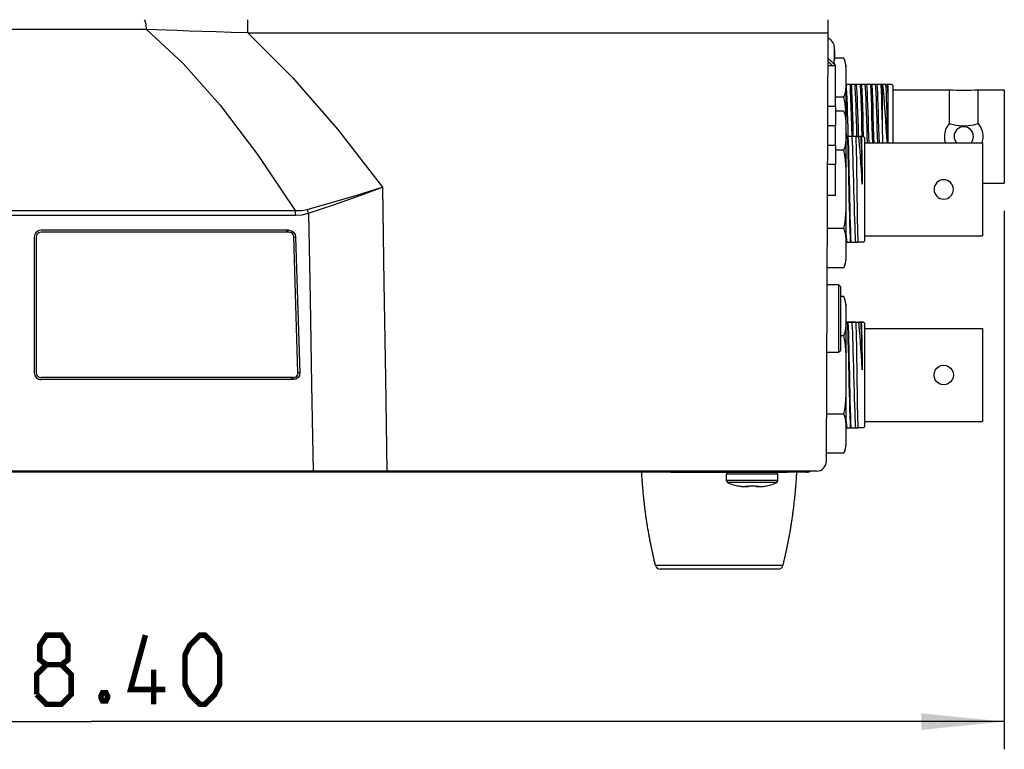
# Model space of a CAD drawing. Extents: x 0 to 420, y 0 to 297.
# Tile 31 of 42: x 214 to 249, y 124 to 151. Entities that reach past the tile are written whole.
import ezdxf

# ---------------------------------------------------------------- set-up
doc = ezdxf.new("R2010")
doc.units = 0
doc.header["$LTSCALE"] = 23.1
doc.layers.get('0').update_dxf_attribs({"linetype": 'CONTINUOUS'})
doc.layers.add('02___PRT_ALL_AXES', color=7, linetype='CONTINUOUS')
doc.dimstyles.get("Standard").update_dxf_attribs({"dimtxt": 2.5, "dimasz": 2.5, "dimexe": 1.25, "dimexo": 0.625, "dimtad": 1, "dimcen": 2.5, "dimazin": 3, "dimtfac": 1, "dimtmove": 0, "dimatfit": 3})

# ---------------------------------------------------------------- blocks, each defined once
blk = doc.blocks.new('_FILLED')
at = {"color": 0, "linetype": 'BYBLOCK'}
blk.add_solid([(0, 0), (-1, 0.1), (-1, -0.1)], dxfattribs=at)
blk = doc.blocks.new('*D5')
at = {"color": 2, "linetype": 'CONTINUOUS'}
for p, q in [((249.441, 143.872), (249.441, 124.435)), ((183.501, 133.479), (183.501, 124.435)), ((183.501, 125.435), (216.471, 125.435)), ((249.441, 125.435), (216.471, 125.435))]:
    blk.add_line(p, q, dxfattribs=at)
at = {"color": 2, "linetype": 'CONTINUOUS', "xscale": 3, "yscale": 3, "zscale": 3, "rotation": 180}
blk.add_blockref('_FILLED', (183.501, 125.435), dxfattribs=at)
at = {"color": 2, "linetype": 'CONTINUOUS', "xscale": 3, "yscale": 3, "zscale": 3}
blk.add_blockref('_FILLED', (249.441, 125.435), dxfattribs=at)

msp = doc.modelspace()

# ---------------------------------------------------------------- linework, layer by layer
at = {"color": 7, "linetype": 'CONTINUOUS'}
for p, q in [((243.071, 150.778), (243.07, 150.299)), ((222.127, 150.299), (243.07, 150.299)), ((243.07, 150.299), (243.016, 134.827)), ((243.309, 149.768), (243.301, 149.809)), ((243.301, 149.809), (243.308, 149.809)), ((243.316, 149.684), (243.315, 149.727)), ((243.316, 149.684), (243.316, 149.319)), ((243.301, 149.319), (243.316, 149.319)), ((243.65, 149.39), (243.316, 149.39)), ((243.066, 149.119), (243.351, 149.119)), ((243.351, 147.646), (243.351, 149.119)), ((243.732, 149.005), (243.731, 149.01)), ((243.736, 148.99), (243.736, 149.011)), ((243.736, 149.005), (243.736, 149.011)), ((243.736, 147.1), (243.736, 148.682)), ((243.739, 148.433), (243.736, 148.433)), ((243.872, 148.433), (243.739, 148.433)), ((243.931, 148.433), (243.872, 148.433)), ((244.04, 148.433), (243.931, 148.433)), ((244.11, 148.433), (244.04, 148.433)), ((244.243, 148.433), (244.11, 148.433)), ((244.302, 148.433), (244.243, 148.433)), ((244.411, 148.433), (244.302, 148.433)), ((244.481, 148.433), (244.411, 148.433)), ((244.614, 148.433), (244.481, 148.433)), ((244.673, 148.433), (244.614, 148.433)), ((244.782, 148.433), (244.673, 148.433)), ((244.852, 148.433), (244.782, 148.433)), ((244.985, 148.433), (244.852, 148.433)), ((245.031, 148.433), (244.985, 148.433)), ((245.059, 148.433), (245.031, 148.433)), ((245.153, 148.433), (245.059, 148.433)), ((245.223, 148.433), (245.153, 148.433)), ((245.23, 148.433), (245.223, 148.433)), ((245.381, 148.433), (245.23, 148.433)), ((245.416, 148.398), (245.378, 148.437)), ((245.416, 148.398), (245.416, 148.249)), ((245.416, 148.249), (247.453, 148.249)), ((245.416, 148.249), (245.416, 148.243)), ((245.416, 148.243), (245.416, 146.561)), ((248.503, 148.249), (249.441, 148.249)), ((249.441, 148.249), (249.441, 148.19)), ((243.65, 147.975), (243.351, 147.975)), ((249.441, 148.19), (249.441, 146.561)), ((243.351, 147.646), (243.06, 147.646)), ((243.351, 147.646), (243.351, 146.946)), ((243.65, 147.479), (243.351, 147.479)), ((243.351, 146.946), (243.058, 146.946)), ((243.351, 146.246), (243.351, 146.946)), ((243.732, 147.094), (243.731, 147.099)), ((243.736, 147.079), (243.736, 147.1)), ((243.736, 147.094), (243.736, 147.1)), ((243.736, 144.65), (243.736, 146.771)), ((243.736, 146.678), (243.74, 146.561)), ((243.786, 146.557), (243.736, 146.557)), ((243.74, 146.561), (243.74, 146.557)), ((243.786, 146.557), (243.796, 146.557)), ((243.934, 146.557), (243.796, 146.557)), ((243.81, 146.558), (243.81, 146.561)), ((243.931, 146.561), (243.931, 146.557)), ((244.083, 146.557), (243.934, 146.557)), ((243.991, 146.557), (243.99, 146.561)), ((244.083, 146.557), (244.188, 146.557)), ((244.111, 146.561), (244.111, 146.557)), ((244.181, 146.557), (244.181, 146.561)), ((244.251, 146.557), (244.188, 146.557)), ((244.277, 146.557), (244.251, 146.557)), ((244.277, 146.557), (244.363, 146.557)), ((244.302, 146.561), (244.302, 146.557)), ((244.361, 146.559), (244.361, 146.561)), ((244.398, 146.522), (244.362, 146.559)), ((244.398, 146.522), (244.398, 146.33)), ((244.482, 146.561), (244.489, 146.33)), ((244.559, 146.33), (244.552, 146.561)), ((244.673, 146.561), (244.679, 146.33)), ((244.739, 146.33), (244.732, 146.561)), ((244.853, 146.561), (244.86, 146.33)), ((244.93, 146.33), (244.923, 146.561)), ((245.039, 146.561), (245.043, 146.33)), ((245.416, 146.561), (245.416, 146.33)), ((249.441, 146.561), (249.441, 144.931)), ((243.056, 146.246), (243.351, 146.246)), ((243.351, 146.246), (243.351, 145.546)), ((244.398, 146.33), (244.398, 145.175)), ((243.65, 146.064), (243.351, 146.064)), ((243.351, 145.546), (243.053, 145.546)), ((243.351, 144.426), (243.351, 145.546)), ((244.398, 145.175), (244.398, 144.65)), ((248.654, 144.872), (249.441, 144.872)), ((249.441, 144.931), (249.441, 144.872)), ((243.351, 144.426), (243.049, 144.426)), ((243.736, 142.528), (243.736, 144.65)), ((244.398, 144.65), (244.398, 144.125)), ((244.398, 144.125), (244.398, 142.97)), ((214.424, 142.93), (214.424, 138.03)), ((214.496, 142.93), (214.496, 138.03)), ((223.448, 143.175), (214.669, 143.175)), ((223.618, 143.175), (223.448, 143.175)), ((223.618, 143.105), (223.448, 143.105)), ((223.598, 143.105), (223.523, 143.156)), ((223.618, 143.175), (223.707, 143.156)), ((223.62, 143.105), (223.618, 143.105)), ((223.62, 143.105), (223.62, 143.105)), ((223.857, 142.93), (223.791, 142.93)), ((223.837, 143.023), (223.857, 142.93)), ((223.857, 142.93), (224.006, 138.03)), ((243.65, 143.235), (243.045, 143.235)), ((244.398, 142.97), (244.398, 142.777)), ((243.736, 142.742), (243.753, 142.742)), ((243.753, 142.742), (243.891, 142.742)), ((243.891, 142.742), (243.9, 142.742)), ((243.9, 142.742), (244.07, 142.742)), ((244.07, 142.742), (244.152, 142.742)), ((244.363, 142.742), (244.152, 142.742)), ((244.398, 142.777), (244.361, 142.74)), ((243.736, 142.2), (243.736, 142.221)), ((243.65, 141.821), (243.04, 141.821)), ((243.456, 141.219), (243.526, 141.149)), ((243.526, 141.149), (243.526, 140.677)), ((243.65, 140.781), (243.526, 140.781)), ((243.526, 140.677), (243.526, 139.995)), ((243.732, 140.396), (243.731, 140.402)), ((243.736, 140.381), (243.736, 140.402)), ((243.736, 140.396), (243.736, 140.402)), ((243.736, 137.952), (243.736, 140.074)), ((243.526, 139.995), (243.526, 139.992)), ((243.526, 139.992), (243.526, 139.312)), ((243.736, 139.862), (243.741, 139.862)), ((243.786, 139.858), (243.796, 139.858)), ((244.398, 139.825), (244.362, 139.861)), ((244.398, 139.825), (244.398, 139.632)), ((243.65, 139.367), (243.526, 139.367)), ((244.398, 139.632), (244.398, 138.477)), ((243.526, 139.312), (243.526, 138.839)), ((243.456, 138.769), (243.526, 138.839)), ((244.398, 138.477), (244.398, 137.949)), ((224.006, 138.03), (223.94, 138.03)), ((224.006, 138.03), (223.992, 137.936)), ((243.736, 135.83), (243.736, 137.952)), ((244.398, 137.949), (244.398, 137.427)), ((223.613, 137.785), (214.669, 137.785)), ((223.78, 137.855), (223.599, 137.855)), ((223.599, 137.785), (223.687, 137.803)), ((223.783, 137.785), (223.613, 137.785)), ((223.687, 137.803), (223.761, 137.857)), ((223.87, 137.803), (223.783, 137.785)), ((244.398, 137.427), (244.398, 136.272)), ((243.65, 136.538), (243.022, 136.538)), ((244.398, 136.272), (244.398, 136.08)), ((243.736, 136.044), (243.753, 136.044)), ((243.891, 136.043), (243.9, 136.043)), ((244.398, 136.08), (244.361, 136.042)), ((243.736, 135.502), (243.736, 135.523)), ((243.65, 135.123), (243.017, 135.123)), ((219.096, 134.479), (212.376, 134.479)), ((214.091, 134.444), (213.601, 134.444)), ((216.191, 134.444), (214.091, 134.444)), ((219.096, 134.444), (216.191, 134.444)), ((221.056, 134.479), (219.096, 134.479)), ((221.056, 134.444), (219.096, 134.444)), ((223.996, 134.479), (221.056, 134.479)), ((223.996, 134.444), (221.056, 134.444)), ((224.298, 134.479), (223.996, 134.479)), ((224.298, 134.444), (223.996, 134.444)), ((224.358, 134.479), (224.298, 134.479)), ((224.358, 134.444), (224.298, 134.444)), ((224.358, 134.444), (224.358, 134.479)), ((224.493, 134.479), (224.358, 134.479)), ((224.493, 134.444), (224.358, 134.444)), ((227.148, 134.479), (224.493, 134.479)), ((226.822, 134.444), (224.493, 134.444)), ((226.822, 134.444), (226.822, 134.479)), ((227.148, 134.444), (226.822, 134.444)), ((242.666, 134.479), (227.148, 134.479)), ((237.226, 134.444), (227.148, 134.444)), ((237.226, 134.444), (237.226, 134.479)), ((237.401, 134.444), (237.226, 134.444)), ((237.401, 134.444), (237.401, 134.479)), ((237.401, 134.444), (237.751, 134.444)), ((237.751, 134.444), (237.751, 134.479)), ((237.751, 134.444), (241.251, 134.444)), ((241.251, 134.479), (241.251, 134.444)), ((241.251, 134.444), (241.601, 134.444)), ((241.601, 134.479), (241.601, 134.444)), ((241.776, 134.444), (241.601, 134.444)), ((241.776, 134.479), (241.776, 134.444)), ((242.301, 134.444), (241.776, 134.444)), ((239.799, 133.95), (239.799, 133.954)), ((239.84, 133.945), (239.881, 133.938)), ((239.893, 133.936), (239.922, 133.932)), ((239.939, 133.93), (239.964, 133.927)), ((239.986, 133.925), (240.006, 133.923)), ((240.032, 133.922), (240.049, 133.921)), ((240.081, 133.92), (240.092, 133.919)), ((240.135, 133.919), (240.092, 133.919)), ((240.201, 133.919), (240.135, 133.919)), ((240.201, 133.919), (240.201, 133.954)), ((240.481, 133.954), (240.481, 133.919)), ((240.548, 133.919), (240.481, 133.919)), ((240.548, 133.919), (240.591, 133.919)), ((240.602, 133.92), (240.634, 133.921)), ((240.651, 133.922), (240.677, 133.923)), ((240.697, 133.925), (240.719, 133.927)), ((240.743, 133.93), (240.761, 133.932)), ((240.79, 133.936), (240.802, 133.938)), ((240.843, 133.945), (240.884, 133.954)), ((240.884, 133.954), (240.884, 133.95)), ((237.027, 130.944), (237.021, 130.944)), ((237.042, 130.944), (237.027, 130.944)), ((237.046, 130.944), (237.027, 130.944)), ((239.151, 130.944), (237.046, 130.944)), ((241.282, 130.944), (239.151, 130.944))]:
    msp.add_line(p, q, dxfattribs=at)
for points in [[(218.478, 150.422), (218.46, 150.608), (218.431, 150.734), (218.396, 150.778)], [(222.127, 150.299), (222.127, 150.485), (222.127, 150.64), (222.127, 150.743), (222.127, 150.778)], [(218.479, 150.422), (216.479, 150.422), (214.46, 150.422), (212.401, 150.422), (210.357, 150.422), (208.342, 150.422), (206.355, 150.422), (206.199, 150.422)], [(218.479, 150.422), (219.799, 149.194), (221.13, 147.688), (222.475, 145.913), (223.836, 143.884)], [(222.127, 150.299), (221.533, 150.318), (220.984, 150.337), (220.477, 150.354), (220.009, 150.369), (219.576, 150.384), (219.179, 150.397), (218.813, 150.41), (218.479, 150.422)], [(222.127, 150.299), (223.744, 148.692), (225.364, 146.829), (226.988, 144.726)], [(243.315, 149.727), (243.315, 149.727), (243.309, 149.768), (243.309, 149.768)], [(243.316, 149.319), (243.316, 149.4), (243.316, 149.485), (243.316, 149.559), (243.316, 149.621), (243.316, 149.67), (243.316, 149.684)], [(243.307, 149.163), (243.307, 149.18), (243.305, 149.25), (243.301, 149.319)], [(243.731, 149.01), (243.722, 149.127), (243.696, 149.263), (243.65, 149.39)], [(243.736, 148.682), (243.736, 148.834), (243.733, 148.983), (243.732, 149.005)], [(243.736, 148.682), (243.736, 148.789), (243.736, 148.911), (243.736, 148.986), (243.736, 149.005)], [(243.65, 147.975), (243.696, 148.102), (243.722, 148.238), (243.733, 148.381), (243.736, 148.531), (243.736, 148.682)], [(243.736, 147.1), (243.736, 147.251), (243.736, 147.578), (243.736, 147.885), (243.736, 148.165), (243.736, 148.412), (243.736, 148.622), (243.736, 148.682)], [(243.81, 146.561), (243.801, 146.867), (243.792, 147.162), (243.783, 147.439), (243.775, 147.696), (243.766, 147.933), (243.757, 148.136), (243.748, 148.304), (243.739, 148.433)], [(243.872, 148.433), (243.882, 148.203), (243.892, 147.931), (243.901, 147.629), (243.91, 147.299), (243.92, 146.938), (243.931, 146.561)], [(243.99, 146.561), (243.98, 146.938), (243.97, 147.299), (243.961, 147.629), (243.952, 147.931), (243.942, 148.203), (243.931, 148.433)], [(244.04, 148.433), (244.049, 148.301), (244.059, 148.129), (244.068, 147.922), (244.076, 147.683), (244.084, 147.426), (244.093, 147.15), (244.102, 146.859), (244.111, 146.561)], [(244.181, 146.561), (244.172, 146.867), (244.163, 147.162), (244.154, 147.439), (244.146, 147.696), (244.137, 147.933), (244.128, 148.136), (244.119, 148.304), (244.11, 148.433)], [(244.243, 148.433), (244.253, 148.203), (244.263, 147.931), (244.272, 147.629), (244.281, 147.299), (244.291, 146.938), (244.302, 146.561)], [(244.361, 146.561), (244.351, 146.938), (244.341, 147.299), (244.332, 147.629), (244.323, 147.931), (244.313, 148.203), (244.302, 148.433)], [(244.411, 148.433), (244.42, 148.301), (244.43, 148.129), (244.439, 147.922), (244.447, 147.683), (244.455, 147.426), (244.464, 147.15), (244.473, 146.859), (244.482, 146.561)], [(244.552, 146.561), (244.543, 146.867), (244.534, 147.162), (244.525, 147.439), (244.517, 147.696), (244.508, 147.933), (244.499, 148.136), (244.49, 148.304), (244.481, 148.433)], [(244.614, 148.433), (244.624, 148.203), (244.634, 147.931), (244.643, 147.629), (244.652, 147.299), (244.662, 146.938), (244.673, 146.561)], [(244.732, 146.561), (244.722, 146.938), (244.712, 147.299), (244.703, 147.629), (244.694, 147.931), (244.684, 148.203), (244.673, 148.433)], [(244.782, 148.433), (244.791, 148.301), (244.801, 148.129), (244.81, 147.922), (244.818, 147.683), (244.826, 147.426), (244.835, 147.15), (244.844, 146.859), (244.853, 146.561)], [(244.923, 146.561), (244.914, 146.867), (244.905, 147.162), (244.896, 147.439), (244.888, 147.696), (244.879, 147.933), (244.87, 148.136), (244.861, 148.304), (244.852, 148.433)], [(244.985, 148.433), (244.995, 148.213), (245.004, 147.953), (245.013, 147.665), (245.022, 147.346), (245.031, 146.998)], [(245.031, 148.433), (245.031, 148.217), (245.031, 147.959), (245.031, 147.664), (245.031, 147.341), (245.031, 146.998)], [(245.202, 146.561), (245.181, 146.864), (245.16, 147.166), (245.139, 147.459), (245.12, 147.739), (245.1, 147.998), (245.08, 148.231), (245.059, 148.433)], [(245.153, 148.433), (245.162, 148.301), (245.172, 148.129), (245.181, 147.922), (245.189, 147.683), (245.197, 147.426), (245.206, 147.15), (245.215, 146.859), (245.224, 146.561)], [(245.24, 148.159), (245.235, 148.265), (245.229, 148.357), (245.223, 148.433)], [(245.23, 148.433), (245.233, 148.355), (245.237, 148.263), (245.24, 148.159)], [(247.453, 148.249), (247.453, 148.243), (247.453, 148.193), (247.453, 148.095), (247.453, 147.951), (247.453, 147.766), (247.453, 147.545), (247.453, 147.295), (247.453, 147.024)], [(248.503, 147.024), (248.503, 147.295), (248.503, 147.545), (248.503, 147.766), (248.503, 147.951), (248.503, 148.095), (248.503, 148.193), (248.503, 148.243), (248.503, 148.249)], [(243.734, 147.138), (243.731, 147.27), (243.722, 147.447), (243.708, 147.626), (243.684, 147.807), (243.65, 147.975)], [(245.24, 148.159), (245.24, 147.954), (245.24, 147.716), (245.24, 147.452), (245.24, 147.166), (245.24, 146.867), (245.24, 146.561)], [(243.731, 147.099), (243.722, 147.216), (243.696, 147.352), (243.65, 147.479)], [(243.736, 146.771), (243.736, 146.923), (243.733, 147.072), (243.732, 147.094)], [(243.736, 146.771), (243.736, 146.878), (243.736, 147), (243.736, 147.075), (243.736, 147.094)], [(245.031, 146.998), (245.034, 146.853), (245.037, 146.707), (245.039, 146.561)], [(247.978, 146.936), (247.815, 146.946), (247.639, 146.975), (247.453, 147.024)], [(248.503, 147.024), (248.318, 146.975), (248.142, 146.946), (247.978, 146.936)], [(243.65, 146.064), (243.696, 146.191), (243.722, 146.327), (243.733, 146.47), (243.736, 146.62), (243.736, 146.771)], [(243.736, 144.65), (243.736, 144.998), (243.736, 145.34), (243.736, 145.667), (243.736, 145.974), (243.736, 146.254), (243.736, 146.501), (243.736, 146.711), (243.736, 146.771)], [(243.891, 142.742), (243.883, 142.93), (243.876, 143.156), (243.868, 143.414), (243.861, 143.699), (243.853, 144.004), (243.846, 144.323), (243.839, 144.65), (243.831, 144.976), (243.824, 145.296), (243.816, 145.601), (243.809, 145.886), (243.801, 146.144), (243.794, 146.369), (243.786, 146.557)], [(243.796, 146.557), (243.803, 146.369), (243.811, 146.143), (243.818, 145.886), (243.826, 145.601), (243.833, 145.295), (243.841, 144.976), (243.848, 144.65), (243.855, 144.323), (243.863, 144.004), (243.87, 143.699), (243.878, 143.414), (243.885, 143.156), (243.893, 142.93), (243.9, 142.742)], [(243.934, 146.557), (243.941, 146.471), (243.949, 146.345), (243.957, 146.18), (243.964, 145.981), (243.972, 145.753), (243.979, 145.499), (243.987, 145.227), (243.994, 144.942), (244.002, 144.65), (244.01, 144.358), (244.017, 144.072), (244.025, 143.8), (244.032, 143.547), (244.04, 143.318), (244.047, 143.119), (244.055, 142.955), (244.063, 142.828), (244.07, 142.742)], [(244.083, 146.557), (244.087, 146.394), (244.091, 146.201), (244.095, 145.983), (244.1, 145.744), (244.104, 145.486), (244.108, 145.214), (244.112, 144.934), (244.116, 144.65)], [(244.315, 144.839), (244.299, 145.098), (244.283, 145.356), (244.267, 145.604), (244.251, 145.838), (244.235, 146.054), (244.219, 146.249), (244.203, 146.418), (244.188, 146.557)], [(244.251, 146.557), (244.258, 146.479), (244.265, 146.365), (244.272, 146.219), (244.28, 146.042), (244.287, 145.838), (244.294, 145.611), (244.301, 145.366), (244.308, 145.107), (244.315, 144.839)], [(244.277, 146.557), (244.281, 146.462), (244.285, 146.337), (244.289, 146.182), (244.294, 146.001), (244.298, 145.798), (244.302, 145.577), (244.306, 145.34), (244.31, 145.092), (244.315, 144.839)], [(245.219, 146.33), (245.215, 146.38), (245.202, 146.561)], [(245.224, 146.561), (245.229, 146.383), (245.231, 146.33)], [(245.24, 146.561), (245.24, 146.383), (245.24, 146.33)], [(243.736, 144.65), (243.736, 144.827), (243.736, 145.005), (243.735, 145.182), (243.731, 145.359), (243.722, 145.536), (243.708, 145.715), (243.684, 145.896), (243.65, 146.064)], [(224.269, 143.93), (225.153, 144.181), (226.064, 144.448), (226.987, 144.726)], [(224.319, 143.787), (225.185, 144.085), (226.08, 144.4), (226.988, 144.726)], [(226.988, 144.726), (227.042, 141.273), (227.096, 137.833), (227.148, 134.479)], [(243.65, 143.235), (243.684, 143.404), (243.708, 143.584), (243.722, 143.763), (243.731, 143.94), (243.735, 144.117), (243.736, 144.295), (243.736, 144.472), (243.736, 144.65)], [(243.736, 142.528), (243.736, 142.589), (243.736, 142.798), (243.736, 143.045), (243.736, 143.325), (243.736, 143.632), (243.736, 143.959), (243.736, 144.301), (243.736, 144.65)], [(244.116, 144.65), (244.121, 144.35), (244.125, 144.057), (244.13, 143.777), (244.134, 143.515), (244.139, 143.276), (244.143, 143.065), (244.148, 142.886), (244.152, 142.742)], [(184.31, 143.721), (184.433, 143.721), (185.065, 143.721), (186.217, 143.721), (187.875, 143.721), (190.001, 143.721), (192.566, 143.721), (195.511, 143.721), (198.8, 143.721), (202.281, 143.721), (205.539, 143.721), (208.532, 143.721), (211.238, 143.721), (213.657, 143.721), (215.842, 143.721), (217.849, 143.721), (219.675, 143.721), (221.299, 143.721), (222.698, 143.721), (223.848, 143.721)], [(184.344, 143.884), (184.468, 143.884), (185.098, 143.884), (186.249, 143.884), (187.905, 143.884), (190.029, 143.884), (192.59, 143.884), (195.533, 143.884), (198.818, 143.884), (202.294, 143.884), (205.549, 143.884), (208.539, 143.884), (211.241, 143.884), (213.657, 143.884), (215.84, 143.884), (217.845, 143.884), (219.669, 143.884), (221.291, 143.884), (222.688, 143.884), (223.836, 143.884)], [(223.836, 143.884), (224.064, 143.891), (224.269, 143.93)], [(223.836, 143.884), (223.842, 143.831), (223.846, 143.776), (223.848, 143.721)], [(223.848, 143.721), (224.095, 143.738), (224.319, 143.787)], [(224.269, 143.93), (224.287, 143.883), (224.303, 143.835), (224.319, 143.787)], [(224.319, 143.787), (224.377, 140.694), (224.435, 137.591), (224.493, 134.479)], [(223.448, 143.105), (220.698, 143.105), (217.701, 143.105), (214.671, 143.105)], [(223.703, 143.082), (223.663, 143.099), (223.62, 143.105)], [(223.791, 142.93), (223.784, 142.974), (223.767, 143.017), (223.739, 143.053), (223.703, 143.082)], [(223.707, 143.156), (223.784, 143.103), (223.837, 143.023)], [(223.94, 138.03), (223.89, 139.667), (223.841, 141.3), (223.791, 142.93)], [(243.736, 142.528), (243.736, 142.616), (243.736, 142.705), (243.735, 142.794), (243.731, 142.883), (243.722, 142.971), (243.708, 143.06), (243.685, 143.148), (243.65, 143.235)], [(243.736, 142.979), (243.738, 142.955), (243.745, 142.828), (243.753, 142.742)], [(243.65, 141.821), (243.694, 141.939), (243.719, 142.055), (243.73, 142.166), (243.732, 142.2)], [(243.732, 142.2), (243.735, 142.266), (243.736, 142.358), (243.736, 142.444), (243.736, 142.528)], [(243.736, 142.2), (243.736, 142.225), (243.736, 142.299), (243.736, 142.421), (243.736, 142.528)], [(243.456, 141.219), (243.456, 141.214), (243.456, 141.172), (243.456, 141.09), (243.456, 140.971), (243.456, 140.818), (243.456, 140.637), (243.456, 140.435), (243.456, 140.217), (243.456, 139.992)], [(243.731, 140.402), (243.722, 140.519), (243.696, 140.655), (243.65, 140.781)], [(243.65, 139.367), (243.696, 139.493), (243.722, 139.629), (243.733, 139.773), (243.736, 139.922), (243.736, 140.074)], [(243.736, 140.074), (243.736, 140.226), (243.733, 140.375), (243.732, 140.396)], [(243.736, 140.074), (243.736, 140.181), (243.736, 140.303), (243.736, 140.377), (243.736, 140.396)], [(243.736, 137.952), (243.736, 138.301), (243.736, 138.642), (243.736, 138.97), (243.736, 139.277), (243.736, 139.557), (243.736, 139.804), (243.736, 140.013), (243.736, 140.074)], [(243.456, 139.992), (243.456, 139.767), (243.456, 139.55), (243.456, 139.348), (243.456, 139.167), (243.456, 139.015), (243.456, 138.897), (243.456, 138.815), (243.456, 138.774), (243.456, 138.769)], [(243.786, 139.858), (243.76, 139.858), (243.736, 139.858)], [(243.741, 139.862), (243.768, 139.861), (243.794, 139.861), (243.818, 139.861), (243.84, 139.861), (243.861, 139.861), (243.88, 139.861), (243.897, 139.861), (243.911, 139.86)], [(243.891, 136.043), (243.883, 136.231), (243.876, 136.456), (243.868, 136.713), (243.861, 136.998), (243.853, 137.303), (243.846, 137.622), (243.839, 137.949), (243.831, 138.275), (243.824, 138.594), (243.816, 138.9), (243.809, 139.185), (243.801, 139.443), (243.794, 139.669), (243.786, 139.858)], [(243.934, 139.859), (243.924, 139.859), (243.912, 139.859), (243.898, 139.858), (243.883, 139.858), (243.865, 139.858), (243.845, 139.858), (243.822, 139.858), (243.796, 139.858)], [(243.796, 139.858), (243.803, 139.669), (243.811, 139.443), (243.818, 139.185), (243.826, 138.9), (243.833, 138.594), (243.841, 138.275), (243.848, 137.948), (243.855, 137.622), (243.863, 137.303), (243.87, 136.998), (243.878, 136.713), (243.885, 136.456), (243.893, 136.23), (243.9, 136.043)], [(243.911, 139.86), (243.922, 139.861), (243.934, 139.861), (243.949, 139.861), (243.965, 139.861), (243.984, 139.861), (244.004, 139.861), (244.026, 139.861), (244.049, 139.862)], [(243.934, 139.859), (243.941, 139.773), (243.949, 139.646), (243.957, 139.481), (243.964, 139.281), (243.972, 139.052), (243.979, 138.799), (243.987, 138.526), (243.994, 138.241), (244.002, 137.949), (244.01, 137.657), (244.017, 137.372), (244.025, 137.1), (244.032, 136.846), (244.04, 136.618), (244.047, 136.42), (244.055, 136.255), (244.063, 136.129), (244.07, 136.044)], [(244.083, 139.858), (244.053, 139.858), (244.028, 139.858), (244.005, 139.858), (243.984, 139.858), (243.965, 139.859), (243.949, 139.859), (243.934, 139.859)], [(244.077, 139.862), (244.063, 139.862), (244.049, 139.862)], [(244.077, 139.862), (244.106, 139.861), (244.133, 139.861), (244.156, 139.861), (244.178, 139.861), (244.197, 139.861), (244.214, 139.861), (244.229, 139.86)], [(244.083, 139.858), (244.139, 139.858), (244.188, 139.858)], [(244.083, 139.858), (244.087, 139.694), (244.091, 139.5), (244.095, 139.282), (244.1, 139.043), (244.104, 138.785), (244.108, 138.513), (244.112, 138.233), (244.116, 137.948)], [(244.251, 139.859), (244.242, 139.859), (244.231, 139.859), (244.218, 139.859), (244.204, 139.858), (244.188, 139.858)], [(244.315, 138.138), (244.299, 138.398), (244.283, 138.655), (244.267, 138.904), (244.251, 139.137), (244.235, 139.354), (244.219, 139.549), (244.203, 139.719), (244.188, 139.858)], [(244.229, 139.86), (244.237, 139.861), (244.246, 139.861), (244.257, 139.861)], [(244.251, 139.859), (244.258, 139.78), (244.265, 139.666), (244.272, 139.519), (244.28, 139.342), (244.287, 139.138), (244.294, 138.911), (244.301, 138.665), (244.308, 138.406), (244.315, 138.138)], [(244.277, 139.859), (244.263, 139.859), (244.251, 139.859)], [(244.363, 139.86), (244.363, 139.86), (244.349, 139.86), (244.314, 139.86), (244.257, 139.861)], [(244.277, 139.859), (244.327, 139.859), (244.355, 139.859), (244.363, 139.86)], [(244.277, 139.859), (244.281, 139.763), (244.285, 139.637), (244.289, 139.482), (244.294, 139.301), (244.298, 139.098), (244.302, 138.877), (244.306, 138.639), (244.31, 138.391), (244.315, 138.138)], [(243.736, 137.952), (243.736, 138.129), (243.736, 138.307), (243.735, 138.485), (243.731, 138.662), (243.722, 138.838), (243.708, 139.017), (243.684, 139.198), (243.65, 139.367)], [(223.862, 137.878), (223.896, 137.906), (223.921, 137.943), (223.936, 137.985), (223.94, 138.03)], [(223.992, 137.936), (223.944, 137.857), (223.87, 137.803)], [(243.65, 136.538), (243.684, 136.706), (243.708, 136.887), (243.722, 137.066), (243.731, 137.242), (243.735, 137.419), (243.736, 137.597), (243.736, 137.775), (243.736, 137.952)], [(243.736, 135.83), (243.736, 135.891), (243.736, 136.101), (243.736, 136.348), (243.736, 136.628), (243.736, 136.934), (243.736, 137.262), (243.736, 137.603), (243.736, 137.952)], [(244.116, 137.948), (244.121, 137.649), (244.125, 137.356), (244.13, 137.076), (244.134, 136.814), (244.139, 136.576), (244.143, 136.365), (244.148, 136.187), (244.152, 136.043)], [(223.599, 137.855), (220.806, 137.855), (217.755, 137.855), (214.671, 137.855)], [(223.78, 137.855), (223.822, 137.86), (223.862, 137.878)], [(243.736, 135.83), (243.736, 135.919), (243.736, 136.008), (243.735, 136.096), (243.731, 136.185), (243.722, 136.274), (243.708, 136.362), (243.685, 136.451), (243.65, 136.538)], [(243.736, 136.28), (243.738, 136.255), (243.745, 136.129), (243.753, 136.044)], [(243.732, 135.502), (243.735, 135.568), (243.736, 135.66), (243.736, 135.747), (243.736, 135.83)], [(243.736, 135.502), (243.736, 135.527), (243.736, 135.601), (243.736, 135.724), (243.736, 135.83)], [(243.753, 136.044), (243.775, 136.044), (243.807, 136.043), (243.847, 136.043), (243.891, 136.043)], [(243.9, 136.043), (243.927, 136.043), (243.952, 136.043), (243.976, 136.043), (243.999, 136.043), (244.02, 136.043), (244.038, 136.044), (244.055, 136.044), (244.07, 136.044)], [(244.07, 136.044), (244.082, 136.044), (244.096, 136.044), (244.112, 136.043), (244.131, 136.043), (244.152, 136.043)], [(244.363, 136.045), (244.359, 136.044), (244.337, 136.044), (244.296, 136.044), (244.235, 136.043), (244.152, 136.043)], [(243.65, 135.123), (243.694, 135.241), (243.719, 135.358), (243.73, 135.468), (243.732, 135.502)], [(236.851, 131.076), (236.842, 131.112), (236.833, 131.149), (236.824, 131.185), (236.815, 131.222), (236.806, 131.258), (236.798, 131.295), (236.789, 131.331), (236.78, 131.368), (236.772, 131.405), (236.763, 131.442), (236.755, 131.479), (236.747, 131.516), (236.739, 131.553), (236.731, 131.59), (236.723, 131.628), (236.715, 131.665), (236.707, 131.702), (236.699, 131.74), (236.691, 131.777), (236.684, 131.815), (236.676, 131.853), (236.668, 131.89), (236.661, 131.928), (236.654, 131.966), (236.646, 132.004), (236.639, 132.042), (236.632, 132.08), (236.625, 132.118), (236.618, 132.156), (236.611, 132.194), (236.605, 132.232), (236.598, 132.271), (236.591, 132.309), (236.585, 132.347), (236.578, 132.386), (236.572, 132.424), (236.565, 132.463), (236.559, 132.502), (236.553, 132.54), (236.547, 132.579), (236.541, 132.618), (236.535, 132.657), (236.529, 132.695), (236.523, 132.734), (236.518, 132.773), (236.512, 132.812), (236.506, 132.851), (236.501, 132.89), (236.496, 132.93), (236.49, 132.969), (236.485, 133.008), (236.48, 133.047), (236.475, 133.087), (236.47, 133.126), (236.465, 133.165), (236.46, 133.205), (236.456, 133.244), (236.451, 133.284), (236.446, 133.323), (236.442, 133.363), (236.437, 133.403), (236.433, 133.442), (236.429, 133.482), (236.425, 133.522), (236.421, 133.561), (236.417, 133.601), (236.413, 133.641), (236.409, 133.681), (236.405, 133.721), (236.401, 133.761), (236.398, 133.801), (236.394, 133.841), (236.391, 133.881), (236.388, 133.921), (236.384, 133.961), (236.381, 134.001), (236.378, 134.041), (236.375, 134.081), (236.372, 134.121), (236.369, 134.162), (236.366, 134.202), (236.364, 134.242), (236.361, 134.282), (236.358, 134.323), (236.356, 134.363), (236.354, 134.403), (236.351, 134.444)], [(241.269, 134.374), (241.265, 134.374), (241.255, 134.374), (241.24, 134.374), (241.219, 134.374), (241.193, 134.374), (241.162, 134.374), (241.126, 134.374), (241.085, 134.374), (241.04, 134.374), (240.99, 134.374), (240.937, 134.374), (240.88, 134.374), (240.82, 134.374), (240.757, 134.374), (240.692, 134.374), (240.624, 134.374), (240.555, 134.374), (240.485, 134.374), (240.413, 134.374), (240.341, 134.374), (240.27, 134.374), (240.198, 134.374), (240.128, 134.374), (240.058, 134.374), (239.991, 134.374), (239.925, 134.374), (239.863, 134.374), (239.802, 134.374), (239.746, 134.374), (239.692, 134.374), (239.643, 134.374), (239.598, 134.374), (239.557, 134.374), (239.521, 134.374), (239.49, 134.374), (239.464, 134.374), (239.443, 134.374), (239.428, 134.374), (239.418, 134.374), (239.414, 134.374)], [(241.452, 131.076), (241.461, 131.112), (241.47, 131.149), (241.479, 131.185), (241.488, 131.222), (241.497, 131.258), (241.505, 131.295), (241.514, 131.331), (241.522, 131.368), (241.531, 131.405), (241.539, 131.442), (241.548, 131.479), (241.556, 131.516), (241.564, 131.553), (241.572, 131.59), (241.58, 131.628), (241.588, 131.665), (241.596, 131.702), (241.604, 131.74), (241.612, 131.777), (241.619, 131.815), (241.627, 131.853), (241.634, 131.89), (241.642, 131.928), (241.649, 131.966), (241.656, 132.004), (241.664, 132.042), (241.671, 132.08), (241.678, 132.118), (241.685, 132.156), (241.691, 132.194), (241.698, 132.232), (241.705, 132.271), (241.712, 132.309), (241.718, 132.347), (241.725, 132.386), (241.731, 132.424), (241.737, 132.463), (241.744, 132.502), (241.75, 132.54), (241.756, 132.579), (241.762, 132.618), (241.768, 132.657), (241.774, 132.695), (241.779, 132.734), (241.785, 132.773), (241.791, 132.812), (241.796, 132.851), (241.802, 132.89), (241.807, 132.93), (241.812, 132.969), (241.818, 133.008), (241.823, 133.047), (241.828, 133.087), (241.833, 133.126), (241.838, 133.165), (241.843, 133.205), (241.847, 133.244), (241.852, 133.284), (241.856, 133.323), (241.861, 133.363), (241.865, 133.403), (241.87, 133.442), (241.874, 133.482), (241.878, 133.522), (241.882, 133.561), (241.886, 133.601), (241.89, 133.641), (241.894, 133.681), (241.898, 133.721), (241.901, 133.761), (241.905, 133.801), (241.909, 133.841), (241.912, 133.881), (241.915, 133.921), (241.919, 133.961), (241.922, 134.001), (241.925, 134.041), (241.928, 134.081), (241.931, 134.121), (241.934, 134.162), (241.936, 134.202), (241.939, 134.242), (241.942, 134.282), (241.944, 134.323), (241.947, 134.363), (241.949, 134.403), (241.951, 134.434)], [(241.269, 134.136), (241.266, 134.136), (241.257, 134.136), (241.238, 134.136), (241.206, 134.136), (241.157, 134.136), (241.09, 134.136), (241.003, 134.136), (240.902, 134.136), (240.79, 134.136), (240.669, 134.136), (240.54, 134.136), (240.408, 134.136), (240.274, 134.136), (240.142, 134.136), (240.014, 134.136), (239.892, 134.136), (239.781, 134.136), (239.683, 134.136), (239.608, 134.136), (239.55, 134.136), (239.507, 134.136), (239.475, 134.136), (239.452, 134.136), (239.436, 134.136), (239.425, 134.136), (239.418, 134.136), (239.415, 134.136), (239.414, 134.136)], [(241.231, 134.073), (241.228, 134.073), (241.219, 134.073), (241.201, 134.073), (241.17, 134.073), (241.124, 134.073), (241.059, 134.073), (240.976, 134.073), (240.879, 134.073), (240.771, 134.073), (240.655, 134.073), (240.532, 134.073), (240.405, 134.073), (240.277, 134.073), (240.15, 134.073), (240.027, 134.073), (239.911, 134.073), (239.804, 134.073), (239.71, 134.073), (239.638, 134.073), (239.583, 134.073), (239.541, 134.073), (239.511, 134.073), (239.489, 134.073), (239.473, 134.073), (239.462, 134.073), (239.456, 134.073), (239.453, 134.073), (239.452, 134.073)], [(239.799, 133.954), (239.84, 133.945), (239.84, 133.945)], [(239.881, 133.938), (239.881, 133.938), (239.893, 133.936)], [(239.922, 133.932), (239.922, 133.932), (239.939, 133.93)], [(239.964, 133.927), (239.964, 133.927), (239.986, 133.925)], [(240.006, 133.923), (240.006, 133.923), (240.032, 133.922)], [(240.049, 133.921), (240.049, 133.921), (240.081, 133.92)], [(240.092, 133.919), (240.092, 133.919), (240.135, 133.919)], [(240.201, 133.954), (240.236, 133.952), (240.271, 133.951), (240.306, 133.95), (240.341, 133.95), (240.376, 133.95), (240.411, 133.951), (240.446, 133.952), (240.481, 133.954)], [(240.591, 133.919), (240.591, 133.919), (240.548, 133.919)], [(240.591, 133.919), (240.591, 133.919), (240.602, 133.92)], [(240.634, 133.921), (240.634, 133.921), (240.651, 133.922)], [(240.677, 133.923), (240.677, 133.923), (240.697, 133.925)], [(240.719, 133.927), (240.719, 133.927), (240.743, 133.93)], [(240.761, 133.932), (240.761, 133.932), (240.79, 133.936)], [(240.802, 133.938), (240.802, 133.938), (240.843, 133.945), (240.843, 133.945)], [(239.151, 131.076), (238.949, 131.076), (238.758, 131.076), (238.577, 131.076), (238.404, 131.076), (238.238, 131.076), (238.078, 131.076), (237.923, 131.076), (237.776, 131.076), (237.637, 131.076), (237.508, 131.076), (237.388, 131.076), (237.279, 131.076), (237.181, 131.076), (237.095, 131.076), (237.021, 131.076), (236.96, 131.076), (236.913, 131.076), (236.878, 131.076), (236.858, 131.076), (236.851, 131.076)], [(239.151, 130.944), (238.834, 130.944), (238.523, 130.944), (238.227, 130.944), (237.951, 130.944), (237.702, 130.944), (237.485, 130.944), (237.306, 130.944), (237.168, 130.944), (237.074, 130.944), (237.042, 130.944)], [(241.452, 131.076), (241.445, 131.076), (241.424, 131.076), (241.39, 131.076), (241.342, 131.076), (241.281, 131.076), (241.207, 131.076), (241.121, 131.076), (241.023, 131.076), (240.914, 131.076), (240.794, 131.076), (240.665, 131.076), (240.526, 131.076), (240.379, 131.076), (240.224, 131.076), (240.064, 131.076), (239.898, 131.076), (239.725, 131.076), (239.544, 131.076), (239.354, 131.076), (239.151, 131.076)], [(241.276, 130.944), (241.229, 130.944), (241.135, 130.944), (240.997, 130.944), (240.817, 130.944), (240.601, 130.944), (240.352, 130.944), (240.076, 130.944), (239.779, 130.944), (239.469, 130.944), (239.151, 130.944)]]:
    msp.add_lwpolyline(points, dxfattribs=at)
at = {"color": 2, "linetype": 'CONTINUOUS', "const_width": 0.2}
for points in [[(214.864, 127.489), (214.626, 127.667), (214.626, 128.203), (214.864, 128.56), (215.4, 128.56), (215.638, 128.203), (215.638, 127.667), (215.4, 127.489), (215.757, 127.132), (215.757, 126.417), (215.4, 126.06), (214.864, 126.06), (214.507, 126.417)], [(219.15, 126.596), (217.9, 126.596), (218.436, 128.56)], [(219.864, 126.775), (219.864, 127.846), (220.043, 128.203), (220.4, 128.56), (220.579, 128.56), (220.936, 128.203), (221.114, 127.846), (221.114, 126.775), (220.936, 126.417), (220.579, 126.06), (220.4, 126.06), (220.043, 126.417), (219.864, 126.775)], [(214.507, 126.417), (214.507, 127.132), (214.864, 127.489), (215.4, 127.489)], [(218.733, 126.06), (218.733, 127.31)], [(217.007, 126.477), (217.067, 126.358), (217.067, 126.298), (217.007, 126.179), (216.888, 126.179), (216.829, 126.298), (216.829, 126.358), (216.888, 126.477), (217.007, 126.477)]]:
    msp.add_lwpolyline(points, dxfattribs=at)
at = {"color": 7, "linetype": 'CONTINUOUS'}
for centre, radius, start, end in [((242.861, 149.721), 0.455, 11.3294, 62.7521), ((242.861, 149.721), 0.455, 11.0875, 11.3294), ((241.966, 147.912), 1.837, 41.0823, 53.1104), ((242.861, 149.011), 0.875, 0, 25.6684), ((241.966, 147.912), 1.75, 43.6301, 50.8965), ((247.978, 154.528), 6.3, 265.2198, 274.7802), ((242.861, 147.1), 0.875, 0, 25.6684), ((247.978, 146.561), 0.7, 138.5747, 179.9946), ((247.978, 146.561), 0.35, 0, 180), ((247.978, 146.561), 0.7, 359.9891, 41.4253), ((247.978, 146.561), 0.7, 180, 199.295), ((247.978, 146.561), 0.35, 180, 221.6136), ((247.978, 146.561), 0.35, 318.3585, 360), ((247.978, 146.561), 0.7, 341.0484, 360), ((214.669, 142.93), 0.245, 157.6009, 180), ((214.669, 142.93), 0.245, 112.4106, 157.6009), ((214.671, 142.93), 0.175, 150.2015, 180.0003), ((214.671, 142.93), 0.175, 119.6836, 150.2015), ((214.669, 142.93), 0.245, 90, 112.4106), ((214.671, 142.93), 0.175, 90.0003, 119.6836), ((242.861, 142.2), 0.875, 334.3316, 360), ((242.861, 140.402), 0.875, 0, 25.6684), ((214.669, 138.03), 0.245, 180, 202.467), ((214.669, 138.03), 0.245, 202.467, 247.6482), ((214.671, 138.03), 0.175, 180.0003, 209.7849), ((214.671, 138.03), 0.175, 209.7849, 240.3052), ((214.669, 138.03), 0.245, 247.6482, 270), ((214.671, 138.03), 0.175, 240.3052, 270.0003), ((242.861, 135.502), 0.875, 334.3316, 360), ((242.666, 134.829), 0.35, 270, 359.8), ((239.484, 134.374), 0.07, 90, 180), ((241.199, 134.374), 0.07, 0, 75), ((241.199, 134.374), 0.07, 0, 75), ((242.301, 134.794), 0.35, 270, 292.5), ((239.484, 134.136), 0.07, 180, 242.8081), ((239.484, 134.136), 0.07, 180, 242.8081), ((241.199, 134.136), 0.07, 297.1919, 360), ((241.199, 134.136), 0.07, 297.1919, 360), ((237.021, 131.119), 0.175, 194.1246, 270), ((241.282, 131.119), 0.175, 270, 345.8754)]:
    msp.add_arc(centre, radius, start, end, dxfattribs=at)
at = {"layer": '02___PRT_ALL_AXES', "color": 7, "linetype": 'CONTINUOUS'}
for p, q in [((244.398, 146.33), (248.654, 146.33)), ((248.654, 146.33), (248.654, 146.12)), ((248.654, 146.12), (248.654, 144.65)), ((248.654, 144.65), (248.654, 143.18)), ((244.398, 142.97), (248.654, 142.97)), ((248.654, 143.18), (248.654, 142.97)), ((243.038, 141.219), (243.456, 141.219)), ((244.398, 139.632), (248.654, 139.632)), ((248.654, 139.632), (248.654, 139.422)), ((248.654, 139.422), (248.654, 137.955)), ((243.029, 138.769), (243.456, 138.769)), ((248.654, 137.955), (248.654, 137.949)), ((248.654, 137.949), (248.654, 136.482)), ((244.398, 136.272), (248.654, 136.272)), ((248.654, 136.482), (248.654, 136.272)), ((239.414, 134.136), (239.414, 134.374)), ((239.414, 134.136), (239.414, 134.374)), ((241.269, 134.136), (241.269, 134.374)), ((241.269, 134.136), (241.269, 134.374))]:
    msp.add_line(p, q, dxfattribs=at)
for points in [[(246.904, 137.949), (246.916, 138.039), (246.951, 138.124), (247.006, 138.196), (247.079, 138.252), (247.163, 138.287), (247.254, 138.299)], [(247.254, 138.299), (247.344, 138.287), (247.429, 138.252), (247.501, 138.196), (247.557, 138.124), (247.592, 138.039), (247.604, 137.949)], [(247.254, 137.599), (247.163, 137.611), (247.079, 137.646), (247.006, 137.701), (246.951, 137.774), (246.916, 137.858), (246.904, 137.949)], [(247.604, 137.949), (247.592, 137.858), (247.557, 137.774), (247.501, 137.701), (247.429, 137.646), (247.344, 137.611), (247.254, 137.599)], [(240.135, 133.919), (240.165, 133.919), (240.201, 133.919)], [(240.481, 133.919), (240.518, 133.919), (240.548, 133.919)]]:
    msp.add_lwpolyline(points, dxfattribs=at)
for centre, radius, start, end in [((247.254, 144.65), 0.35, 90, 270), ((247.254, 144.65), 0.35, 270, 90), ((240.092, 135.319), 1.4, 242.8081, 257.8934), ((240.092, 135.319), 1.4, 242.8081, 257.8934), ((240.591, 135.319), 1.4, 282.1066, 297.1919), ((240.591, 135.319), 1.4, 282.1066, 297.1919), ((240.092, 135.319), 1.4, 257.8934, 257.929), ((240.092, 135.319), 1.4, 257.8934, 257.929), ((240.591, 135.319), 1.4, 282.071, 282.1066), ((240.591, 135.319), 1.4, 282.071, 282.1066)]:
    msp.add_arc(centre, radius, start, end, dxfattribs=at)

# ---------------------------------------------------------------- dimensions: what is measured, and where the dimension line sits
at = {"color": 2, "linetype": 'CONTINUOUS'}
dim = msp.add_linear_dim(base=(183.501, 125.435), p1=(249.441, 143.872), p2=(183.501, 133.479), angle=180, dimstyle='Standard', dxfattribs=at)
dim.commit()
dim.dimension.update_dxf_attribs({"geometry": '*D5', "text_midpoint": (211.114, 126.06), "dimtype": 128})

doc.saveas('drawing.dxf')
